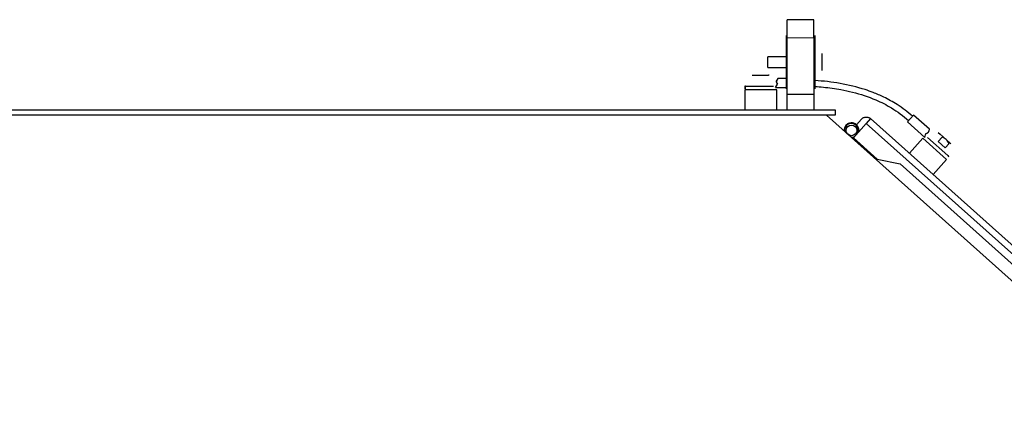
# Model space of a CAD drawing. Header units: inches. Extents: x 0 to 29700, y -16 to 21000.
# Tile 160 of 256: x 9587 to 10514, y 17099 to 17479. Entities that reach past the tile are written whole.
import ezdxf

# ---------------------------------------------------------------- set-up
doc = ezdxf.new("R2010")
doc.units = ezdxf.units.IN
doc.layers.add('254', color=7, linetype='Continuous', true_color=0xffffff)

msp = doc.modelspace()

# ---------------------------------------------------------------- linework, layer by layer
at = {"layer": '254', "color": 2, "linetype": 'Continuous', "lineweight": 25}
for p, q in [((10334.751, 17478.694), (10309.751, 17478.694)), ((10309.751, 17461.704), (10309.751, 17478.694)), ((10334.751, 17461.704), (10334.751, 17478.694)), ((10308.751, 17463.694), (10308.751, 17461.799)), ((10308.751, 17461.799), (10308.751, 17413.694)), ((10309.751, 17408.694), (10309.751, 17461.704)), ((10334.751, 17461.704), (10334.751, 17408.694)), ((10335.751, 17463.694), (10335.751, 17413.694)), ((10335.751, 17463.694), (10335.751, 17443.694)), ((10309.751, 17443.694), (10291.282, 17443.694)), ((10291.282, 17436.784), (10291.282, 17443.694)), ((10335.751, 17443.694), (10334.75, 17443.694)), ((10335.751, 17436.784), (10335.751, 17443.694)), ((10342.151, 17446.694), (10342.151, 17443.569)), ((10342.151, 17446.694), (10342.151, 17443.569)), ((10342.151, 17443.569), (10342.151, 17435.639)), ((10291.282, 17433.694), (10291.282, 17436.784)), ((10291.282, 17433.694), (10309.751, 17433.694)), ((10334.75, 17433.694), (10335.751, 17433.694)), ((10335.751, 17433.694), (10335.751, 17436.784)), ((10335.751, 17433.694), (10335.751, 17413.694)), ((10342.151, 17435.639), (10342.151, 17430.763)), ((10276.751, 17426.394), (10278.403, 17426.394)), ((10278.403, 17426.394), (10285.793, 17426.394)), ((10285.793, 17426.394), (10292.141, 17426.394)), ((10292.751, 17426.394), (10292.141, 17426.394)), ((10300.751, 17423.194), (10299.999, 17421.878)), ((10309.751, 17423.194), (10300.751, 17423.194)), ((10342.151, 17430.694), (10342.151, 17430.763)), ((10269.751, 17416.194), (10269.751, 17413.694)), ((10270.328, 17416.194), (10269.751, 17416.194)), ((10270.328, 17413.694), (10269.751, 17413.694)), ((10270.328, 17413.694), (10270.328, 17416.194)), ((10270.328, 17416.194), (10271.316, 17416.194)), ((10271.316, 17416.194), (10296.751, 17416.194)), ((10298.773, 17414.694), (10300.614, 17417.916)), ((10298.773, 17414.694), (10309.751, 17414.694)), ((10269.751, 17412.694), (10269.751, 17393.694)), ((10299.751, 17412.694), (10269.751, 17412.694)), ((10299.751, 17393.694), (10299.751, 17412.694)), ((10309.751, 17408.694), (10334.751, 17408.694)), ((10309.751, 17393.694), (10309.751, 17408.694)), ((10334.751, 17408.694), (10334.751, 17393.694)), ((9501.751, 17393.694), (10354.751, 17393.694)), ((10354.751, 17388.694), (9501.751, 17388.694)), ((10346.751, 17388.694), (10776.751, 17003.694)), ((10354.751, 17393.694), (10354.751, 17388.694)), ((10425.81, 17385.643), (10428.645, 17388.81)), ((10443.546, 17375.469), (10428.645, 17388.81)), ((10384.105, 17381.039), (10371.955, 17367.469)), ((10374.822, 17379.667), (10379.635, 17385.041)), ((10388.107, 17385.509), (10384.105, 17381.039)), ((10775.515, 17038.644), (10388.107, 17385.509)), ((10422.975, 17382.477), (10425.81, 17385.643)), ((10422.975, 17382.477), (10439.349, 17367.817)), ((10371.955, 17367.469), (10394.305, 17347.458)), ((10439.349, 17367.817), (10440.127, 17371.446)), ((10441.856, 17367.585), (10460.805, 17350.62)), ((10443.228, 17373.987), (10443.546, 17375.469)), ((10451.64, 17372.516), (10453.479, 17370.87)), ((10455.488, 17368.113), (10451.695, 17363.877)), ((10453.479, 17370.87), (10459.268, 17365.687)), ((10373.445, 17366.135), (10372.778, 17365.39)), ((10373.445, 17366.135), (10372.778, 17365.39)), ((10437.287, 17366.979), (10424.613, 17352.824)), ((10459.637, 17346.968), (10437.287, 17366.979)), ((10451.695, 17363.877), (10458.302, 17357.961)), ((10458.302, 17357.961), (10462.095, 17362.197)), ((10459.268, 17365.687), (10463.39, 17361.997)), ((10463.561, 17361.844), (10463.39, 17361.997)), ((10460.805, 17350.62), (10461.542, 17349.96)), ((10461.972, 17349.575), (10461.542, 17349.96)), ((10394.305, 17347.458), (10415.837, 17342.944)), ((10415.837, 17342.944), (10766.7, 17028.799)), ((10446.963, 17332.812), (10459.637, 17346.968))]:
    msp.add_line(p, q, dxfattribs=at)
at = {"layer": '254', "color": 110, "linetype": 'Continuous', "lineweight": 13}
for p, q in [((10309.751, 17461.704), (10334.751, 17461.704)), ((10384.105, 17381.039), (10771.512, 17034.174))]:
    msp.add_line(p, q, dxfattribs=at)
at = {"layer": '254', "color": 2, "linetype": 'Continuous', "lineweight": 25}
msp.add_circle((10370.153, 17374.452), 5, dxfattribs=at)
for radius, start, end in [(7, 138.160362, 183.745362), (6.5, 48.160362, 188.447862), (7, 48.160362, 138.160362), (7, 349.165362, 138.160362), (6.5, 340.778487, 48.160362), (7, 38.794737, 48.160362), (6.5, 267.872862, 295.536612), (7, 272.575362, 287.155362)]:
    msp.add_arc((10370.153, 17374.452), radius, start, end, dxfattribs=at)
msp.add_ellipse((10304.514, 17418.944), major_axis=(-4.39, 3.13), ratio=0.6548402, start_param=0.0657623, end_param=1.0720494, dxfattribs=at)
for points, knots in [([(10300.035, 17418.944), (10300.031, 17418.953), (10300.023, 17418.972), (10300.011, 17419.001), (10299.999, 17419.029), (10299.987, 17419.057), (10299.976, 17419.086), (10299.965, 17419.114), (10299.954, 17419.142), (10299.943, 17419.171), (10299.932, 17419.199), (10299.922, 17419.227), (10299.912, 17419.256), (10299.902, 17419.284), (10299.892, 17419.312), (10299.882, 17419.34), (10299.873, 17419.368), (10299.864, 17419.396), (10299.855, 17419.425), (10299.846, 17419.453), (10299.838, 17419.481), (10299.829, 17419.508), (10299.821, 17419.536), (10299.813, 17419.564), (10299.806, 17419.592), (10299.798, 17419.62), (10299.791, 17419.648), (10299.784, 17419.675), (10299.777, 17419.703), (10299.77, 17419.731), (10299.764, 17419.758), (10299.758, 17419.786), (10299.752, 17419.813), (10299.746, 17419.841), (10299.74, 17419.868), (10299.735, 17419.895), (10299.73, 17419.922), (10299.725, 17419.95), (10299.72, 17419.977), (10299.716, 17420.004), (10299.711, 17420.031), (10299.707, 17420.058), (10299.703, 17420.085), (10299.7, 17420.111), (10299.696, 17420.138), (10299.693, 17420.165), (10299.69, 17420.191), (10299.687, 17420.218), (10299.684, 17420.245), (10299.682, 17420.271), (10299.679, 17420.297), (10299.677, 17420.324), (10299.676, 17420.35), (10299.674, 17420.376), (10299.673, 17420.402), (10299.671, 17420.428), (10299.67, 17420.454), (10299.67, 17420.48), (10299.669, 17420.505), (10299.669, 17420.539), (10299.668, 17420.582), (10299.669, 17420.632), (10299.671, 17420.683), (10299.673, 17420.733), (10299.676, 17420.783), (10299.68, 17420.832), (10299.685, 17420.881), (10299.691, 17420.93), (10299.697, 17420.979), (10299.704, 17421.028), (10299.713, 17421.076), (10299.722, 17421.123), (10299.731, 17421.171), (10299.742, 17421.218), (10299.753, 17421.265), (10299.765, 17421.311), (10299.778, 17421.357), (10299.792, 17421.403), (10299.807, 17421.448), (10299.822, 17421.493), (10299.839, 17421.538), (10299.856, 17421.582), (10299.874, 17421.625), (10299.893, 17421.669), (10299.912, 17421.711), (10299.933, 17421.754), (10299.954, 17421.796), (10299.976, 17421.837), (10299.991, 17421.864), (10299.999, 17421.878)], [0, 0, 0, 0, 0.0092933, 0.0185579, 0.0277942, 0.0370025, 0.0461831, 0.0553365, 0.0644629, 0.0735627, 0.0826363, 0.0916841, 0.1007063, 0.1097033, 0.1186756, 0.1276235, 0.1365474, 0.1454476, 0.1543245, 0.1631786, 0.1720102, 0.1808196, 0.1896073, 0.1983737, 0.2071192, 0.2158442, 0.224549, 0.2332342, 0.2419, 0.250547, 0.2591754, 0.2677859, 0.2763787, 0.2849542, 0.293513, 0.3020555, 0.310582, 0.319093, 0.327589, 0.3360704, 0.3445376, 0.352991, 0.3614312, 0.3698585, 0.3782734, 0.3866764, 0.3950679, 0.4034483, 0.4118182, 0.420178, 0.428528, 0.4368689, 0.4452011, 0.453525, 0.461841, 0.4701497, 0.4784516, 0.486747, 0.4950366, 0.5033206, 0.5197676, 0.5362316, 0.5527162, 0.5692251, 0.5857618, 0.6023301, 0.6189335, 0.6355757, 0.6522601, 0.6689902, 0.6857697, 0.7026019, 0.7194903, 0.7364383, 0.7534492, 0.7705264, 0.7876731, 0.8048927, 0.8221883, 0.8395631, 0.8570202, 0.8745627, 0.8921936, 0.9099159, 0.9277326, 0.9456465, 0.9636605, 0.9817774, 1, 1, 1, 1]), ([(10335.77, 17415.77), (10338.407, 17415.605), (10346.604, 17414.949), (10358.444, 17413.359), (10375.045, 17409.79), (10391.187, 17404.482), (10409.048, 17395.388), (10418.881, 17388.097), (10423.976, 17383.595)], [0, 0, 0, 0, 0.0828741, 0.2580369, 0.3741277, 0.6156883, 0.789318, 1, 1, 1, 1]), ([(10427.645, 17387.692), (10423.069, 17391.755), (10414.417, 17398.339), (10401.688, 17405.425), (10391.486, 17409.856), (10377.929, 17414.693), (10359.642, 17419.006), (10343.756, 17420.906), (10335.808, 17421.375)], [0, 0, 0, 0, 0.1824253, 0.327412, 0.4368123, 0.5171342, 0.7607927, 1, 1, 1, 1]), ([(10379.635, 17385.041), (10379.897, 17385.334), (10380.187, 17385.601), (10380.815, 17386.072), (10381.153, 17386.277), (10381.86, 17386.617), (10382.231, 17386.753), (10382.992, 17386.948), (10383.382, 17387.008), (10384.166, 17387.052), (10384.56, 17387.035), (10385.338, 17386.924), (10385.721, 17386.831), (10386.462, 17386.57), (10386.82, 17386.404), (10387.496, 17386.004), (10387.814, 17385.771), (10388.107, 17385.509)], [0, 0, 0, 0, 0.125, 0.125, 0.25, 0.25, 0.375, 0.375, 0.5, 0.5, 0.625, 0.625, 0.75, 0.75, 0.875, 0.875, 1, 1, 1, 1]), ([(10440.127, 17371.446), (10440.138, 17371.449), (10440.162, 17371.454), (10440.196, 17371.463), (10440.231, 17371.471), (10440.265, 17371.48), (10440.299, 17371.489), (10440.333, 17371.498), (10440.367, 17371.508), (10440.401, 17371.517), (10440.434, 17371.527), (10440.468, 17371.536), (10440.501, 17371.546), (10440.534, 17371.556), (10440.567, 17371.566), (10440.6, 17371.577), (10440.632, 17371.587), (10440.664, 17371.598), (10440.696, 17371.608), (10440.728, 17371.619), (10440.76, 17371.63), (10440.792, 17371.642), (10440.823, 17371.653), (10440.855, 17371.664), (10440.886, 17371.676), (10440.916, 17371.688), (10440.947, 17371.699), (10440.978, 17371.711), (10441.008, 17371.724), (10441.038, 17371.736), (10441.068, 17371.748), (10441.098, 17371.761), (10441.127, 17371.773), (10441.157, 17371.786), (10441.186, 17371.799), (10441.215, 17371.812), (10441.234, 17371.821), (10441.244, 17371.825)], [0, 0, 0, 0, 0.0306933, 0.0612539, 0.0916824, 0.1219795, 0.1521459, 0.1821822, 0.2120892, 0.2418674, 0.2715176, 0.3010405, 0.3304368, 0.3597073, 0.3888526, 0.4178736, 0.4467709, 0.4755453, 0.5041976, 0.5327286, 0.5611391, 0.5894298, 0.6176016, 0.6456553, 0.6735917, 0.7014118, 0.7291162, 0.756706, 0.7841819, 0.8115448, 0.8387958, 0.8659356, 0.8929651, 0.9198854, 0.9466973, 0.9734019, 1, 1, 1, 1]), ([(10441.244, 17371.825), (10441.253, 17371.829), (10441.272, 17371.838), (10441.3, 17371.851), (10441.328, 17371.864), (10441.355, 17371.878), (10441.383, 17371.891), (10441.41, 17371.905), (10441.437, 17371.919), (10441.464, 17371.933), (10441.491, 17371.947), (10441.518, 17371.961), (10441.544, 17371.975), (10441.57, 17371.99), (10441.596, 17372.004), (10441.622, 17372.019), (10441.648, 17372.033), (10441.674, 17372.048), (10441.699, 17372.063), (10441.724, 17372.078), (10441.749, 17372.093), (10441.774, 17372.109), (10441.799, 17372.124), (10441.823, 17372.14), (10441.847, 17372.155), (10441.871, 17372.171), (10441.895, 17372.187), (10441.919, 17372.203), (10441.943, 17372.219), (10441.966, 17372.235), (10441.989, 17372.251), (10442.012, 17372.267), (10442.035, 17372.284), (10442.057, 17372.3), (10442.08, 17372.317), (10442.102, 17372.334), (10442.124, 17372.351), (10442.146, 17372.368), (10442.168, 17372.385), (10442.189, 17372.402), (10442.21, 17372.419), (10442.231, 17372.436), (10442.252, 17372.454), (10442.273, 17372.471), (10442.293, 17372.489), (10442.313, 17372.507), (10442.334, 17372.524), (10442.353, 17372.542), (10442.373, 17372.56), (10442.392, 17372.578), (10442.412, 17372.596), (10442.431, 17372.615), (10442.45, 17372.633), (10442.468, 17372.651), (10442.487, 17372.67), (10442.505, 17372.688), (10442.523, 17372.707), (10442.541, 17372.726), (10442.558, 17372.744), (10442.581, 17372.77), (10442.61, 17372.801), (10442.643, 17372.839), (10442.675, 17372.878), (10442.707, 17372.917), (10442.738, 17372.956), (10442.768, 17372.995), (10442.797, 17373.035), (10442.826, 17373.076), (10442.853, 17373.116), (10442.88, 17373.157), (10442.906, 17373.198), (10442.931, 17373.24), (10442.956, 17373.282), (10442.979, 17373.324), (10443.002, 17373.366), (10443.024, 17373.409), (10443.045, 17373.452), (10443.065, 17373.495), (10443.084, 17373.539), (10443.103, 17373.583), (10443.12, 17373.627), (10443.137, 17373.671), (10443.153, 17373.716), (10443.168, 17373.76), (10443.182, 17373.805), (10443.195, 17373.85), (10443.207, 17373.896), (10443.218, 17373.941), (10443.225, 17373.972), (10443.228, 17373.987)], [0, 0, 0, 0, 0.0092933, 0.0185579, 0.0277942, 0.0370025, 0.0461831, 0.0553365, 0.0644629, 0.0735627, 0.0826363, 0.0916841, 0.1007063, 0.1097034, 0.1186757, 0.1276235, 0.1365474, 0.1454476, 0.1543246, 0.1631786, 0.1720102, 0.1808196, 0.1896073, 0.1983737, 0.2071192, 0.2158442, 0.224549, 0.2332342, 0.2419, 0.250547, 0.2591755, 0.2677859, 0.2763787, 0.2849543, 0.2935131, 0.3020555, 0.310582, 0.3190931, 0.3275891, 0.3360704, 0.3445376, 0.352991, 0.3614312, 0.3698585, 0.3782734, 0.3866764, 0.3950679, 0.4034484, 0.4118182, 0.420178, 0.4285281, 0.436869, 0.4452011, 0.453525, 0.461841, 0.4701498, 0.4784516, 0.4867471, 0.4950366, 0.5033206, 0.5197677, 0.5362316, 0.5527162, 0.5692251, 0.5857618, 0.6023301, 0.6189336, 0.6355757, 0.6522601, 0.6689902, 0.6857697, 0.7026019, 0.7194903, 0.7364383, 0.7534492, 0.7705264, 0.7876731, 0.8048927, 0.8221883, 0.8395631, 0.8570202, 0.8745627, 0.8921936, 0.9099159, 0.9277326, 0.9456465, 0.9636605, 0.9817774, 1, 1, 1, 1])]:
    msp.add_open_spline(points, degree=3, knots=knots, dxfattribs=at)
for points in [[(10459.268, 17365.687), (10458.146, 17366.691), (10456.856, 17367.472), (10455.488, 17368.113)], [(10462.095, 17362.197), (10461.305, 17363.49), (10460.394, 17364.679), (10459.268, 17365.687)]]:
    msp.add_open_spline(points, degree=3, dxfattribs=at)

doc.saveas('drawing.dxf')
